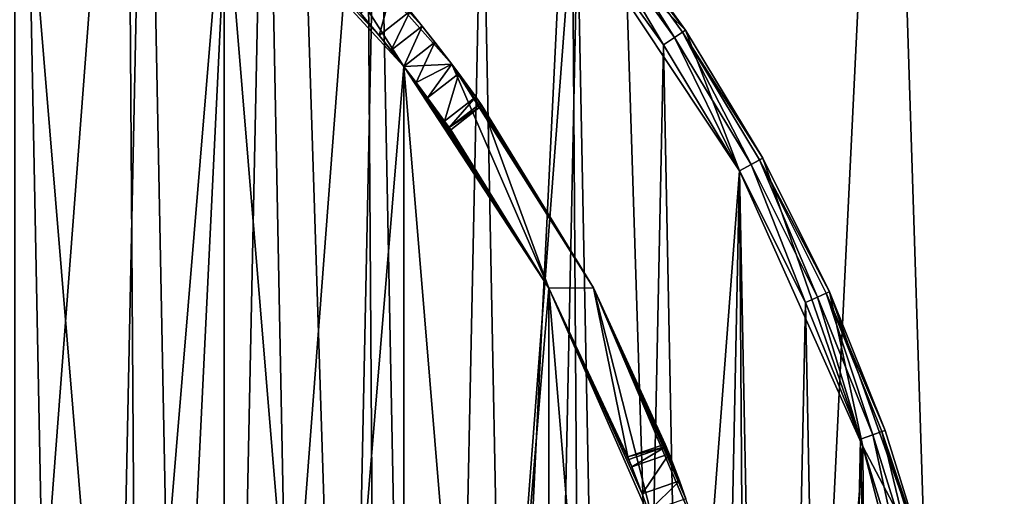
# Model space of a CAD drawing. Extents: x 35 to 217, y -91 to 91.
# Tile 40 of 43: x 160 to 197, y 21 to 39. Entities that reach past the tile are written whole.
import ezdxf

# ---------------------------------------------------------------- set-up
doc = ezdxf.new("R2010")
doc.units = 0
doc.header["$LTSCALE"] = 25.4
doc.layers.get('0').update_dxf_attribs({"color": 13, "linetype": 'CONTINUOUS'})

# ---------------------------------------------------------------- blocks, each defined once
blk = doc.blocks.new('CANOPY-A-MINI-10017-10018_')
at = {"color": 250}
mesh = blk.add_polyface(dxfattribs=at)
corners = [(36.159, -17.561, 1), (35.219, 11.779, 1), (34.504, -2.929, 1), (38.283, 26.182, 1), (40.139, -31.739, 1), (43.619, 39.907, 1), (46.341, -45.094, 1), (51.086, 52.598, 1), (54.606, -57.281, 1), (60.493, 63.927, 1), (64.718, -67.985, 1), (71.596, 73.6, 1), (76.417, -76.928, 1), (84.106, 81.368, 1), (89.399, -83.879, 1), (97.7, 87.027, 1), (103.327, -88.657, 1), (112.026, 90.433, 1), (117.842, -91.139, 1), (126.713, 91.497, 1), (132.567, -91.261, 1), (141.381, 90.191, 1), (147.121, -89.019, 1), (155.648, 86.549, 1), (161.126, -84.471, 1), (169.147, 80.665, 1), (174.221, -77.736, 1), (181.528, 72.693, 1), (186.066, -68.987, 1), (192.469, 62.837, 1), (196.354, -58.452, 1), (201.687, 51.354, 1), (204.818, -46.403, 1), (205.574, 45.094, 1), (211.241, -33.152, 1), (208.944, 38.541, 1), (214.052, 24.73, 1), (215.454, -19.042, 1), (216.878, 10.279, 1), (217.35, -4.439, 1)]
mesh.append_faces([[corners[k] for k in face] for face in [(0, 1, 2), (38, 37, 39)]], dxfattribs={"vtx0": -1, "color": 250})
mesh.append_faces([[corners[k] for k in face] for face in [(1, 0, 3), (3, 4, 5), (5, 6, 7), (7, 8, 9), (9, 10, 11), (11, 12, 13), (13, 14, 15), (15, 16, 17), (17, 18, 19), (19, 20, 21), (21, 22, 23), (23, 24, 25), (25, 26, 27), (27, 28, 29), (29, 30, 31), (31, 32, 33), (33, 34, 35), (35, 34, 36), (36, 37, 38)]], dxfattribs={"vtx0": -1, "vtx1": -1, "color": 250})
mesh.append_faces([[corners[k] for k in face] for face in [(3, 0, 4), (5, 4, 6), (7, 6, 8), (9, 8, 10), (11, 10, 12), (13, 12, 14), (15, 14, 16), (17, 16, 18), (19, 18, 20), (21, 20, 22), (23, 22, 24), (25, 24, 26), (27, 26, 28), (29, 28, 30), (31, 30, 32), (33, 32, 34), (36, 34, 37)]], dxfattribs={"vtx0": -1, "vtx2": -1, "color": 250})
mesh = blk.add_polyface(dxfattribs=at)
corners = [(35.219, 11.779), (36.159, -17.561), (34.504, -2.929), (38.283, 26.182), (40.139, -31.739), (43.619, 39.907), (46.341, -45.094), (51.086, 52.598), (54.606, -57.281), (60.493, 63.927), (64.718, -67.985), (71.596, 73.6), (76.417, -76.928), (84.106, 81.368), (89.399, -83.879), (97.7, 87.027), (103.327, -88.657), (112.026, 90.433), (117.842, -91.139), (126.713, 91.497), (132.567, -91.261), (141.381, 90.191), (147.121, -89.019), (155.648, 86.549), (161.126, -84.471), (169.147, 80.665), (174.221, -77.736), (181.528, 72.693), (186.066, -68.987), (192.469, 62.837), (196.354, -58.452), (201.687, 51.354), (204.818, -46.403), (205.574, 45.094), (211.241, -33.152), (208.944, 38.541), (214.052, 24.73), (215.454, -19.042), (216.878, 10.279), (217.35, -4.439)]
mesh.append_faces([[corners[k] for k in face] for face in [(0, 1, 2), (37, 38, 39)]], dxfattribs={"vtx0": -1, "color": 250})
mesh.append_faces([[corners[k] for k in face] for face in [(1, 3, 4), (4, 5, 6), (6, 7, 8), (8, 9, 10), (10, 11, 12), (12, 13, 14), (14, 15, 16), (16, 17, 18), (18, 19, 20), (20, 21, 22), (22, 23, 24), (24, 25, 26), (26, 27, 28), (28, 29, 30), (30, 31, 32), (32, 33, 34), (34, 36, 37)]], dxfattribs={"vtx0": -1, "vtx1": -1, "color": 250})
mesh.append_faces([[corners[k] for k in face] for face in [(1, 0, 3), (4, 3, 5), (6, 5, 7), (8, 7, 9), (10, 9, 11), (12, 11, 13), (14, 13, 15), (16, 15, 17), (18, 17, 19), (20, 19, 21), (22, 21, 23), (24, 23, 25), (26, 25, 27), (28, 27, 29), (30, 29, 31), (32, 31, 33), (34, 33, 35), (34, 35, 36), (37, 36, 38)]], dxfattribs={"vtx0": -1, "vtx2": -1, "color": 250})
at = {"color": 18}
mesh = blk.add_polyface(dxfattribs=at)
corners = [(56.605, -12.669, 11.7), (56.163, 9.945, 11.7), (55.471, -1.38, 11.7), (56.459, -0.476, 11.7), (57.486, -11.909, 11.7), (59.536, -23.63, 11.7), (60.38, -23.017, 11.7), (64.186, -33.979, 11.7), (65.062, -33.497, 11.7), (70.437, -43.447, 11.7), (71.406, -43.063, 11.7), (78.125, -51.791, 11.7), (79.238, -51.454, 11.7), (87.052, -58.793, 11.7), (88.344, -58.442, 11.7), (96.987, -64.273, 11.7), (98.477, -63.836, 11.7), (107.672, -68.087, 11.7), (109.359, -67.489, 11.7), (118.831, -70.139, 11.7), (120.693, -69.3, 11.7), (130.175, -70.374, 11.7), (132.172, -69.222, 11.7), (141.409, -68.786, 11.7), (143.48, -67.255, 11.7), (152.243, -65.417, 11.7), (154.311, -63.453, 11.7), (162.396, -60.353, 11.7), (164.368, -57.921, 11.7), (171.605, -53.726, 11.7), (173.378, -50.809, 11.7), (179.633, -45.708, 11.7), (181.094, -42.311, 11.7), (186.27, -36.506, 11.7), (187.306, -32.659, 11.7), (191.345, -26.359, 11.7), (191.845, -22.115, 11.7), (194.726, -15.529, 11.7), (194.587, -10.969, 11.7), (195.456, 0.476, 11.7), (196.327, -4.296, 11.7), (196.104, 7.047, 11.7), (57.329, 10.969, 11.7), (58.662, 21.012, 11.7), (60.07, 22.115, 11.7), (62.904, 31.535, 11.7), (64.609, 32.659, 11.7), (68.779, 41.241, 11.7), (70.821, 42.311, 11.7), (76.135, 49.879, 11.7), (78.537, 50.809, 11.7), (84.781, 57.225, 11.7), (87.547, 57.921, 11.7), (94.494, 63.09, 11.7), (97.604, 63.453, 11.7), (105.022, 67.32, 11.7), (108.435, 67.255, 11.7), (116.092, 69.806, 11.7), (119.744, 69.222, 11.7), (127.417, 70.485, 11.7), (131.222, 69.3, 11.7), (138.705, 69.338, 11.7), (142.557, 67.489, 11.7), (149.662, 66.395, 11.7), (153.438, 63.836, 11.7), (160.006, 61.733, 11.7), (163.571, 58.442, 11.7), (169.468, 55.472, 11.7), (172.677, 51.454, 11.7), (177.802, 47.774, 11.7), (180.509, 43.063, 11.7), (184.795, 38.839, 11.7), (186.853, 33.497, 11.7), (187.729, 33.979, 11.7), (191.536, 23.017, 11.7), (190.263, 28.898, 11.7), (194.066, 18.208, 11.7), (194.43, 11.909, 11.7)]
mesh.append_faces([[corners[k] for k in face] for face in [(0, 1, 2)]], dxfattribs={"vtx0": -1, "color": 18})
mesh.append_faces([[corners[k] for k in face] for face in [(3, 0, 4), (4, 5, 6), (6, 7, 8), (8, 9, 10), (10, 11, 12), (12, 13, 14), (14, 15, 16), (16, 17, 18), (18, 19, 20), (20, 21, 22), (22, 23, 24), (24, 25, 26), (26, 27, 28), (28, 29, 30), (30, 31, 32), (32, 33, 34), (34, 35, 36), (36, 37, 38), (38, 37, 39), (1, 42, 43), (42, 1, 3), (43, 44, 45), (45, 46, 47), (47, 48, 49), (49, 50, 51), (51, 52, 53), (53, 54, 55), (55, 56, 57), (57, 58, 59), (59, 60, 61), (61, 62, 63), (63, 64, 65), (65, 66, 67), (67, 68, 69), (69, 70, 71), (71, 72, 73), (73, 74, 75), (75, 74, 76), (76, 77, 41)]], dxfattribs={"vtx0": -1, "vtx1": -1, "color": 18})
mesh.append_faces([[corners[k] for k in face] for face in [(1, 0, 3)]], dxfattribs={"vtx0": -1, "vtx1": -1, "vtx2": -1, "color": 18})
mesh.append_faces([[corners[k] for k in face] for face in [(4, 0, 5), (6, 5, 7), (8, 7, 9), (10, 9, 11), (12, 11, 13), (14, 13, 15), (16, 15, 17), (18, 17, 19), (20, 19, 21), (22, 21, 23), (24, 23, 25), (26, 25, 27), (28, 27, 29), (30, 29, 31), (32, 31, 33), (34, 33, 35), (36, 35, 37), (39, 37, 40), (39, 40, 41), (43, 42, 44), (45, 44, 46), (47, 46, 48), (49, 48, 50), (51, 50, 52), (53, 52, 54), (55, 54, 56), (57, 56, 58), (59, 58, 60), (61, 60, 62), (63, 62, 64), (65, 64, 66), (67, 66, 68), (69, 68, 70), (71, 70, 72), (73, 72, 74), (76, 74, 77), (41, 77, 39)]], dxfattribs={"vtx0": -1, "vtx2": -1, "color": 18})
mesh = blk.add_polyface(dxfattribs=at)
corners = [(57.486, -11.909, 2.5), (57.329, 10.969, 2.5), (56.459, -0.476, 2.5), (60.07, 22.115, 2.5), (60.38, -23.017, 2.5), (64.609, 32.659, 2.5), (65.062, -33.497, 2.5), (70.821, 42.311, 2.5), (71.406, -43.063, 2.5), (78.537, 50.809, 2.5), (79.238, -51.454, 2.5), (87.547, 57.921, 2.5), (88.344, -58.442, 2.5), (97.604, 63.453, 2.5), (98.477, -63.836, 2.5), (108.435, 67.255, 2.5), (109.359, -67.489, 2.5), (119.744, 69.222, 2.5), (120.693, -69.3, 2.5), (131.222, 69.3, 2.5), (132.172, -69.222, 2.5), (142.557, 67.489, 2.5), (143.48, -67.255, 2.5), (153.438, 63.836, 2.5), (154.311, -63.453, 2.5), (163.571, 58.442, 2.5), (164.368, -57.921, 2.5), (172.677, 51.454, 2.5), (173.378, -50.809, 2.5), (180.509, 43.063, 2.5), (181.094, -42.311, 2.5), (186.853, 33.497, 2.5), (187.306, -32.659, 2.5), (191.536, 23.017, 2.5), (191.845, -22.115, 2.5), (194.43, 11.909, 2.5), (194.587, -10.969, 2.5), (195.456, 0.476, 2.5)]
mesh.append_faces([[corners[k] for k in face] for face in [(0, 1, 2), (35, 36, 37)]], dxfattribs={"vtx0": -1, "color": 18})
mesh.append_faces([[corners[k] for k in face] for face in [(1, 0, 3), (3, 4, 5), (5, 6, 7), (7, 8, 9), (9, 10, 11), (11, 12, 13), (13, 14, 15), (15, 16, 17), (17, 18, 19), (19, 20, 21), (21, 22, 23), (23, 24, 25), (25, 26, 27), (27, 28, 29), (29, 30, 31), (31, 32, 33), (33, 34, 35)]], dxfattribs={"vtx0": -1, "vtx1": -1, "color": 18})
mesh.append_faces([[corners[k] for k in face] for face in [(3, 0, 4), (5, 4, 6), (7, 6, 8), (9, 8, 10), (11, 10, 12), (13, 12, 14), (15, 14, 16), (17, 16, 18), (19, 18, 20), (21, 20, 22), (23, 22, 24), (25, 24, 26), (27, 26, 28), (29, 28, 30), (31, 30, 32), (33, 32, 34), (35, 34, 36)]], dxfattribs={"vtx0": -1, "vtx2": -1, "color": 18})
mesh = blk.add_polyface(dxfattribs=at)
corners = [(56.587, 4.235, 1), (56.806, -6.947, 1), (56.471, -1.36, 1), (57.153, 9.804, 1), (57.589, -12.489, 1), (58.165, 15.308, 1), (58.816, -17.95, 1), (59.616, 20.714, 1), (60.478, -23.295, 1), (61.498, 25.985, 1), (62.564, -28.488, 1), (63.798, 31.088, 1), (65.062, -33.497, 1), (66.501, 35.989, 1), (67.955, -38.288, 1), (69.59, 40.656, 1), (71.224, -42.831, 1), (73.044, 45.06, 1), (74.848, -47.096, 1), (76.841, 49.172, 1), (78.804, -51.056, 1), (80.957, 52.964, 1), (83.065, -54.685, 1), (85.365, 56.414, 1), (87.604, -57.959, 1), (90.036, 59.497, 1), (92.392, -60.857, 1), (94.94, 62.195, 1), (97.398, -63.361, 1), (100.045, 64.489, 1), (102.589, -65.454, 1), (105.319, 66.365, 1), (107.932, -67.122, 1), (110.726, 67.81, 1), (113.391, -68.355, 1), (116.231, 68.816, 1), (118.932, -69.144, 1), (121.8, 69.376, 1), (124.519, -69.485, 1), (127.396, 69.485, 1), (130.115, -69.376, 1), (132.983, 69.144, 1), (135.684, -68.816, 1), (138.524, 68.355, 1), (141.19, -67.81, 1), (143.983, 67.122, 1), (146.597, -66.365, 1), (149.326, 65.454, 1), (151.87, -64.489, 1), (154.517, 63.361, 1), (156.975, -62.195, 1), (159.523, 60.857, 1), (161.879, -59.497, 1), (164.311, 57.959, 1), (166.55, -56.414, 1), (168.85, 54.685, 1), (170.958, -52.964, 1), (173.112, 51.056, 1), (175.074, -49.172, 1), (177.067, 47.096, 1), (178.871, -45.06, 1), (180.691, 42.831, 1), (182.325, -40.656, 1), (183.96, 38.288, 1), (185.414, -35.989, 1), (186.853, 33.497, 1), (188.117, -31.088, 1), (189.351, 28.488, 1), (190.417, -25.985, 1), (191.437, 23.295, 1), (192.299, -20.714, 1), (193.1, 17.95, 1), (193.751, -15.308, 1), (194.326, 12.489, 1), (194.763, -9.804, 1), (195.109, 6.947, 1), (195.328, -4.235, 1), (195.444, 1.36, 1)]
mesh.append_faces([[corners[k] for k in face] for face in [(0, 1, 2), (76, 75, 77)]], dxfattribs={"vtx0": -1, "color": 18})
mesh.append_faces([[corners[k] for k in face] for face in [(1, 3, 4), (4, 5, 6), (6, 7, 8), (8, 9, 10), (10, 11, 12), (12, 13, 14), (14, 15, 16), (16, 17, 18), (18, 19, 20), (20, 21, 22), (22, 23, 24), (24, 25, 26), (26, 27, 28), (28, 29, 30), (30, 31, 32), (32, 33, 34), (34, 35, 36), (36, 37, 38), (38, 39, 40), (40, 41, 42), (42, 43, 44), (44, 45, 46), (46, 47, 48), (48, 49, 50), (50, 51, 52), (52, 53, 54), (54, 55, 56), (56, 57, 58), (58, 59, 60), (60, 61, 62), (62, 63, 64), (64, 65, 66), (66, 67, 68), (68, 69, 70), (70, 71, 72), (72, 73, 74), (74, 75, 76)]], dxfattribs={"vtx0": -1, "vtx1": -1, "color": 18})
mesh.append_faces([[corners[k] for k in face] for face in [(1, 0, 3), (4, 3, 5), (6, 5, 7), (8, 7, 9), (10, 9, 11), (12, 11, 13), (14, 13, 15), (16, 15, 17), (18, 17, 19), (20, 19, 21), (22, 21, 23), (24, 23, 25), (26, 25, 27), (28, 27, 29), (30, 29, 31), (32, 31, 33), (34, 33, 35), (36, 35, 37), (38, 37, 39), (40, 39, 41), (42, 41, 43), (44, 43, 45), (46, 45, 47), (48, 47, 49), (50, 49, 51), (52, 51, 53), (54, 53, 55), (56, 55, 57), (58, 57, 59), (60, 59, 61), (62, 61, 63), (64, 63, 65), (66, 65, 67), (68, 67, 69), (70, 69, 71), (72, 71, 73), (74, 73, 75)]], dxfattribs={"vtx0": -1, "vtx2": -1, "color": 18})
mesh = blk.add_polyface(dxfattribs=at)
corners = [(63.66, -5.029, 24.5), (63.66, 5.029, 24.5), (63.458, 0, 24.5), (65.274, -14.957, 24.5), (64.958, 0, 24.5), (65.79, -10.04, 24.5), (68.459, -24.498, 24.5), (68.263, -19.807, 24.5), (72.31, -29.033, 24.5), (73.133, -33.404, 24.5), (77.82, -37.467, 24.5), (79.176, -41.445, 24.5), (84.643, -44.879, 24.5), (86.43, -48.413, 24.5), (92.594, -51.067, 24.5), (94.708, -54.127, 24.5), (101.454, -55.862, 24.5), (103.795, -58.439, 24.5), (110.983, -59.133, 24.5), (113.456, -61.237, 24.5), (120.92, -60.792, 24.5), (123.441, -62.449, 24.5), (130.995, -60.792, 24.5), (133.491, -62.044, 24.5), (140.932, -59.133, 24.5), (143.346, -60.032, 24.5), (150.461, -55.862, 24.5), (152.751, -56.466, 24.5), (159.321, -51.067, 24.5), (161.462, -51.436, 24.5), (167.272, -44.879, 24.5), (169.253, -45.075, 24.5), (174.095, -37.467, 24.5), (175.923, -37.546, 24.5), (179.605, -29.033, 24.5), (181.299, -29.045, 24.5), (183.652, -19.807, 24.5), (185.241, -19.792, 24.5), (186.126, -10.04, 24.5), (187.648, -10.026, 24.5), (186.958, 0, 24.5), (65.274, 14.957, 24.5), (65.79, 10.04, 24.5), (68.459, 24.498, 24.5), (68.263, 19.807, 24.5), (72.31, 29.033, 24.5), (73.133, 33.404, 24.5), (77.82, 37.467, 24.5), (79.176, 41.445, 24.5), (84.643, 44.879, 24.5), (86.43, 48.413, 24.5), (92.594, 51.067, 24.5), (94.708, 54.127, 24.5), (101.454, 55.862, 24.5), (103.795, 58.439, 24.5), (110.983, 59.133, 24.5), (113.456, 61.237, 24.5), (120.92, 60.792, 24.5), (123.441, 62.449, 24.5), (130.995, 60.792, 24.5), (133.491, 62.044, 24.5), (140.932, 59.133, 24.5), (143.346, 60.032, 24.5), (150.461, 55.862, 24.5), (152.751, 56.466, 24.5), (159.321, 51.067, 24.5), (161.462, 51.436, 24.5), (167.272, 44.879, 24.5), (169.253, 45.075, 24.5), (174.095, 37.467, 24.5), (175.923, 37.546, 24.5), (179.605, 29.033, 24.5), (181.299, 29.045, 24.5), (183.652, 19.807, 24.5), (185.241, 19.792, 24.5), (186.126, 10.04, 24.5), (187.648, 10.026, 24.5), (188.458, 0, 24.5)]
mesh.append_faces([[corners[k] for k in face] for face in [(0, 1, 2), (76, 39, 77)]], dxfattribs={"vtx0": -1, "color": 18})
mesh.append_faces([[corners[k] for k in face] for face in [(4, 3, 5), (5, 6, 7), (7, 6, 8), (8, 9, 10), (10, 11, 12), (12, 13, 14), (14, 15, 16), (16, 17, 18), (18, 19, 20), (20, 21, 22), (22, 23, 24), (24, 25, 26), (26, 27, 28), (28, 29, 30), (30, 31, 32), (32, 33, 34), (34, 35, 36), (36, 37, 38), (38, 39, 40), (41, 42, 43), (43, 45, 46), (46, 47, 48), (48, 49, 50), (50, 51, 52), (52, 53, 54), (54, 55, 56), (56, 57, 58), (58, 59, 60), (60, 61, 62), (62, 63, 64), (64, 65, 66), (66, 67, 68), (68, 69, 70), (70, 71, 72), (72, 73, 74), (74, 75, 76)]], dxfattribs={"vtx0": -1, "vtx1": -1, "color": 18})
mesh.append_faces([[corners[k] for k in face] for face in [(1, 3, 4), (76, 40, 39)]], dxfattribs={"vtx0": -1, "vtx1": -1, "vtx2": -1, "color": 18})
mesh.append_faces([[corners[k] for k in face] for face in [(1, 0, 3), (5, 3, 6), (8, 6, 9), (10, 9, 11), (12, 11, 13), (14, 13, 15), (16, 15, 17), (18, 17, 19), (20, 19, 21), (22, 21, 23), (24, 23, 25), (26, 25, 27), (28, 27, 29), (30, 29, 31), (32, 31, 33), (34, 33, 35), (36, 35, 37), (38, 37, 39), (4, 41, 1), (41, 4, 42), (43, 42, 44), (43, 44, 45), (46, 45, 47), (48, 47, 49), (50, 49, 51), (52, 51, 53), (54, 53, 55), (56, 55, 57), (58, 57, 59), (60, 59, 61), (62, 61, 63), (64, 63, 65), (66, 65, 67), (68, 67, 69), (70, 69, 71), (72, 71, 73), (74, 73, 75), (76, 75, 40)]], dxfattribs={"vtx0": -1, "vtx2": -1, "color": 18})
mesh = blk.add_polyface(dxfattribs=at)
corners = [(65.79, -10.04, 21.5), (65.79, 10.04, 21.5), (64.958, 0, 21.5), (68.263, -19.807, 21.5), (68.263, 19.807, 21.5), (72.31, -29.033, 21.5), (72.31, 29.033, 21.5), (77.82, -37.467, 21.5), (77.82, 37.467, 21.5), (84.643, -44.879, 21.5), (84.643, 44.879, 21.5), (92.594, -51.067, 21.5), (92.594, 51.067, 21.5), (101.454, -55.862, 21.5), (101.454, 55.862, 21.5), (110.983, -59.133, 21.5), (110.983, 59.133, 21.5), (120.92, -60.792, 21.5), (120.92, 60.792, 21.5), (130.995, -60.792, 21.5), (130.995, 60.792, 21.5), (140.932, -59.133, 21.5), (140.932, 59.133, 21.5), (150.461, -55.862, 21.5), (150.461, 55.862, 21.5), (159.321, -51.067, 21.5), (159.321, 51.067, 21.5), (167.272, -44.879, 21.5), (167.272, 44.879, 21.5), (174.095, -37.467, 21.5), (174.095, 37.467, 21.5), (179.605, -29.033, 21.5), (179.605, 29.033, 21.5), (183.652, -19.807, 21.5), (183.652, 19.807, 21.5), (186.126, -10.04, 21.5), (186.126, 10.04, 21.5), (186.958, 0, 21.5)]
mesh.append_faces([[corners[k] for k in face] for face in [(0, 1, 2), (36, 35, 37)]], dxfattribs={"vtx0": -1, "color": 18})
mesh.append_faces([[corners[k] for k in face] for face in [(1, 3, 4), (4, 5, 6), (6, 7, 8), (8, 9, 10), (10, 11, 12), (12, 13, 14), (14, 15, 16), (16, 17, 18), (18, 19, 20), (20, 21, 22), (22, 23, 24), (24, 25, 26), (26, 27, 28), (28, 29, 30), (30, 31, 32), (32, 33, 34), (34, 35, 36)]], dxfattribs={"vtx0": -1, "vtx1": -1, "color": 18})
mesh.append_faces([[corners[k] for k in face] for face in [(1, 0, 3), (4, 3, 5), (6, 5, 7), (8, 7, 9), (10, 9, 11), (12, 11, 13), (14, 13, 15), (16, 15, 17), (18, 17, 19), (20, 19, 21), (22, 21, 23), (24, 23, 25), (26, 25, 27), (28, 27, 29), (30, 29, 31), (32, 31, 33), (34, 33, 35)]], dxfattribs={"vtx0": -1, "vtx2": -1, "color": 18})
mesh = blk.add_polyface(dxfattribs=at)
corners = [(65.79, 10.04, 19.5), (65.79, -10.04, 19.5), (64.958, 0, 19.5), (68.263, 19.807, 19.5), (68.263, -19.807, 19.5), (72.31, 29.033, 19.5), (72.31, -29.033, 19.5), (77.82, 37.467, 19.5), (77.82, -37.467, 19.5), (84.643, 44.879, 19.5), (84.643, -44.879, 19.5), (92.594, 51.067, 19.5), (92.594, -51.067, 19.5), (101.454, 55.862, 19.5), (101.454, -55.862, 19.5), (110.983, 59.133, 19.5), (110.983, -59.133, 19.5), (120.92, 60.792, 19.5), (120.92, -60.792, 19.5), (130.995, 60.792, 19.5), (130.995, -60.792, 19.5), (140.932, 59.133, 19.5), (140.932, -59.133, 19.5), (150.461, 55.862, 19.5), (150.461, -55.862, 19.5), (159.321, 51.067, 19.5), (159.321, -51.067, 19.5), (167.272, 44.879, 19.5), (167.272, -44.879, 19.5), (174.095, 37.467, 19.5), (174.095, -37.467, 19.5), (179.605, 29.033, 19.5), (179.605, -29.033, 19.5), (183.652, 19.807, 19.5), (183.652, -19.807, 19.5), (186.126, 10.04, 19.5), (186.126, -10.04, 19.5), (186.958, 0, 19.5)]
mesh.append_faces([[corners[k] for k in face] for face in [(0, 1, 2), (36, 35, 37)]], dxfattribs={"vtx0": -1, "color": 18})
mesh.append_faces([[corners[k] for k in face] for face in [(1, 3, 4), (4, 5, 6), (6, 7, 8), (8, 9, 10), (10, 11, 12), (12, 13, 14), (14, 15, 16), (16, 17, 18), (18, 19, 20), (20, 21, 22), (22, 23, 24), (24, 25, 26), (26, 27, 28), (28, 29, 30), (30, 31, 32), (32, 33, 34), (34, 35, 36)]], dxfattribs={"vtx0": -1, "vtx1": -1, "color": 18})
mesh.append_faces([[corners[k] for k in face] for face in [(1, 0, 3), (4, 3, 5), (6, 5, 7), (8, 7, 9), (10, 9, 11), (12, 11, 13), (14, 13, 15), (16, 15, 17), (18, 17, 19), (20, 19, 21), (22, 21, 23), (24, 23, 25), (26, 25, 27), (28, 27, 29), (30, 29, 31), (32, 31, 33), (34, 33, 35)]], dxfattribs={"vtx0": -1, "vtx2": -1, "color": 18})
mesh = blk.add_polyface(dxfattribs=at)
corners = [(177.802, 47.774, 11.7), (184.795, 38.839, 11.7), (184.795, 38.839, 2)]
mesh.append_faces([[corners[k] for k in face] for face in [(0, 1, 2)]], dxfattribs={"color": 18})
mesh = blk.add_polyface(dxfattribs=at)
corners = [(177.802, 47.774, 11.7), (184.795, 38.839, 2), (181.479, 43.447, 2)]
mesh.append_faces([[corners[k] for k in face] for face in [(0, 1, 2)]], dxfattribs={"color": 18})
mesh = blk.add_polyface(dxfattribs=at)
corners = [(167.272, 44.879, 19.5), (172.456, 39.483, 17), (173.159, 38.639, 18.098)]
mesh.append_faces([[corners[k] for k in face] for face in [(0, 1, 2)]], dxfattribs={"color": 18})
mesh = blk.add_polyface(dxfattribs=at)
corners = [(167.272, 44.879, 19.5), (173.159, 38.639, 18.098), (174.095, 37.467, 19.5)]
mesh.append_faces([[corners[k] for k in face] for face in [(0, 1, 2)]], dxfattribs={"color": 18})
mesh = blk.add_polyface(dxfattribs=at)
corners = [(167.272, 44.879, 24.5), (174.095, 37.467, 21.5), (174.095, 37.467, 24.5), (167.272, 44.879, 21.5)]
mesh.append_faces([[corners[k] for k in face] for face in [(0, 1, 2), (1, 0, 3)]], dxfattribs={"vtx0": -1, "color": 18})
mesh = blk.add_polyface(dxfattribs=at)
corners = [(169.253, 45.075, 24.5), (174.798, 38.998, 18.398), (174.343, 39.561, 18.098)]
mesh.append_faces([[corners[k] for k in face] for face in [(0, 1, 2)]], dxfattribs={"color": 18})
mesh = blk.add_polyface(dxfattribs=at)
corners = [(169.253, 45.075, 24.5), (175.923, 37.546, 24.5), (174.798, 38.998, 18.398)]
mesh.append_faces([[corners[k] for k in face] for face in [(0, 1, 2)]], dxfattribs={"color": 18})
mesh = blk.add_polyface(dxfattribs=at)
corners = [(181.373, 43.365, 1.5), (184.795, 38.839, 2), (184.683, 38.765, 1.5), (181.479, 43.447, 2)]
mesh.append_faces([[corners[k] for k in face] for face in [(0, 1, 2), (1, 0, 3)]], dxfattribs={"vtx0": -1, "color": 18})
mesh = blk.add_polyface(dxfattribs=at)
corners = [(180.509, 43.063, 11.7), (186.853, 33.497, 2.5), (186.853, 33.497, 11.7), (180.509, 43.063, 2.5)]
mesh.append_faces([[corners[k] for k in face] for face in [(0, 1, 2), (1, 0, 3)]], dxfattribs={"vtx0": -1, "color": 18})
mesh = blk.add_polyface(dxfattribs=at)
corners = [(181.085, 43.139, 1.134), (183.96, 38.288, 1), (180.691, 42.831, 1), (184.377, 38.563, 1.134)]
mesh.append_faces([[corners[k] for k in face] for face in [(0, 1, 2), (1, 0, 3)]], dxfattribs={"vtx0": -1, "color": 18})
mesh = blk.add_polyface(dxfattribs=at)
corners = [(181.373, 43.365, 1.5), (184.377, 38.563, 1.134), (181.085, 43.139, 1.134), (184.683, 38.765, 1.5)]
mesh.append_faces([[corners[k] for k in face] for face in [(0, 1, 2), (1, 0, 3)]], dxfattribs={"vtx0": -1, "color": 18})
mesh = blk.add_polyface(dxfattribs=at)
corners = [(173.64, 40.405, 17), (173.159, 38.639, 18.098), (172.456, 39.483, 17), (174.343, 39.561, 18.098)]
mesh.append_faces([[corners[k] for k in face] for face in [(0, 1, 2), (1, 0, 3)]], dxfattribs={"vtx0": -1, "color": 18})
mesh = blk.add_polyface(dxfattribs=at)
corners = [(174.343, 39.561, 18.098), (173.614, 38.077, 18.398), (173.159, 38.639, 18.098), (174.798, 38.998, 18.398)]
mesh.append_faces([[corners[k] for k in face] for face in [(0, 1, 2), (1, 0, 3)]], dxfattribs={"vtx0": -1, "color": 18})
mesh = blk.add_polyface(dxfattribs=at)
corners = [(174.798, 38.998, 18.398), (174.095, 37.467, 18.5), (173.614, 38.077, 18.398), (175.279, 38.388, 18.5)]
mesh.append_faces([[corners[k] for k in face] for face in [(0, 1, 2), (1, 0, 3)]], dxfattribs={"vtx0": -1, "color": 18})
mesh = blk.add_polyface(dxfattribs=at)
corners = [(174.798, 38.998, 18.398), (175.923, 37.546, 24.5), (175.279, 38.388, 18.5)]
mesh.append_faces([[corners[k] for k in face] for face in [(0, 1, 2)]], dxfattribs={"color": 18})
mesh = blk.add_polyface(dxfattribs=at)
corners = [(173.159, 38.639, 18.098), (173.614, 38.077, 18.398), (174.095, 37.467, 19.5)]
mesh.append_faces([[corners[k] for k in face] for face in [(0, 1, 2)]], dxfattribs={"color": 18})
mesh = blk.add_polyface(dxfattribs=at)
corners = [(184.377, 38.563, 1.134), (186.853, 33.497, 1), (183.96, 38.288, 1), (187.291, 33.738, 1.134)]
mesh.append_faces([[corners[k] for k in face] for face in [(0, 1, 2), (1, 0, 3)]], dxfattribs={"vtx0": -1, "color": 18})
mesh = blk.add_polyface(dxfattribs=at)
corners = [(184.683, 38.765, 1.5), (187.291, 33.738, 1.134), (184.377, 38.563, 1.134), (187.612, 33.914, 1.5)]
mesh.append_faces([[corners[k] for k in face] for face in [(0, 1, 2), (1, 0, 3)]], dxfattribs={"vtx0": -1, "color": 18})
mesh = blk.add_polyface(dxfattribs=at)
corners = [(184.683, 38.765, 1.5), (187.729, 33.979, 2), (187.612, 33.914, 1.5), (184.795, 38.839, 2)]
mesh.append_faces([[corners[k] for k in face] for face in [(0, 1, 2), (1, 0, 3)]], dxfattribs={"vtx0": -1, "color": 18})
mesh = blk.add_polyface(dxfattribs=at)
corners = [(184.795, 38.839, 2), (187.729, 33.979, 11.7), (187.729, 33.979, 2), (184.795, 38.839, 11.7)]
mesh.append_faces([[corners[k] for k in face] for face in [(0, 1, 2), (1, 0, 3)]], dxfattribs={"vtx0": -1, "color": 18})
mesh = blk.add_polyface(dxfattribs=at)
corners = [(175.279, 38.388, 18.5), (174.568, 36.851, 18.398), (174.095, 37.467, 18.5)]
mesh.append_faces([[corners[k] for k in face] for face in [(0, 1, 2)]], dxfattribs={"color": 18})
mesh = blk.add_polyface(dxfattribs=at)
corners = [(175.923, 37.546, 18.307), (174.568, 36.851, 18.398), (175.279, 38.388, 18.5)]
mesh.append_faces([[corners[k] for k in face] for face in [(0, 1, 2)]], dxfattribs={"color": 18})
mesh = blk.add_polyface(dxfattribs=at)
corners = [(175.279, 38.388, 18.5), (175.923, 37.546, 24.5), (175.923, 37.546, 18.307)]
mesh.append_faces([[corners[k] for k in face] for face in [(0, 1, 2)]], dxfattribs={"color": 18})
mesh = blk.add_polyface(dxfattribs=at)
corners = [(173.614, 38.077, 18.398), (174.095, 37.467, 18.5), (174.095, 37.467, 19.5)]
mesh.append_faces([[corners[k] for k in face] for face in [(0, 1, 2)]], dxfattribs={"color": 18})
mesh = blk.add_polyface(dxfattribs=at)
corners = [(174.095, 37.467, 19.5), (174.568, 36.851, 18.398), (179.605, 29.033, 19.5)]
mesh.append_faces([[corners[k] for k in face] for face in [(0, 1, 2)]], dxfattribs={"color": 18})
mesh = blk.add_polyface(dxfattribs=at)
corners = [(174.095, 37.467, 18.5), (174.568, 36.851, 18.398), (174.095, 37.467, 19.5)]
mesh.append_faces([[corners[k] for k in face] for face in [(0, 1, 2)]], dxfattribs={"color": 18})
mesh = blk.add_polyface(dxfattribs=at)
corners = [(174.095, 37.467, 24.5), (179.605, 29.033, 21.5), (179.605, 29.033, 24.5), (174.095, 37.467, 21.5)]
mesh.append_faces([[corners[k] for k in face] for face in [(0, 1, 2), (1, 0, 3)]], dxfattribs={"vtx0": -1, "color": 18})
mesh = blk.add_polyface(dxfattribs=at)
corners = [(175.923, 37.546, 18.307), (175.002, 36.272, 18.098), (174.568, 36.851, 18.398)]
mesh.append_faces([[corners[k] for k in face] for face in [(0, 1, 2)]], dxfattribs={"color": 18})
mesh = blk.add_polyface(dxfattribs=at)
corners = [(176.186, 37.194, 18.098), (175.002, 36.272, 18.098), (175.923, 37.546, 18.307)]
mesh.append_faces([[corners[k] for k in face] for face in [(0, 1, 2)]], dxfattribs={"color": 18})
mesh = blk.add_polyface(dxfattribs=at)
corners = [(175.923, 37.546, 24.5), (181.299, 29.045, 24.5), (176.186, 37.194, 18.098)]
mesh.append_faces([[corners[k] for k in face] for face in [(0, 1, 2)]], dxfattribs={"color": 18})
mesh = blk.add_polyface(dxfattribs=at)
corners = [(175.923, 37.546, 24.5), (176.186, 37.194, 18.098), (175.923, 37.546, 18.307)]
mesh.append_faces([[corners[k] for k in face] for face in [(0, 1, 2)]], dxfattribs={"color": 18})
mesh = blk.add_polyface(dxfattribs=at)
corners = [(176.186, 37.194, 18.098), (175.647, 35.383, 17), (175.002, 36.272, 18.098), (176.832, 36.305, 17)]
mesh.append_faces([[corners[k] for k in face] for face in [(0, 1, 2), (1, 0, 3)]], dxfattribs={"vtx0": -1, "color": 18})
mesh = blk.add_polyface(dxfattribs=at)
corners = [(176.186, 37.194, 18.098), (181.299, 29.045, 24.5), (176.832, 36.305, 17)]
mesh.append_faces([[corners[k] for k in face] for face in [(0, 1, 2)]], dxfattribs={"color": 18})
mesh = blk.add_polyface(dxfattribs=at)
corners = [(174.568, 36.851, 18.398), (175.002, 36.272, 18.098), (179.605, 29.033, 19.5)]
mesh.append_faces([[corners[k] for k in face] for face in [(0, 1, 2)]], dxfattribs={"color": 18})
mesh = blk.add_polyface(dxfattribs=at)
corners = [(175.82, 35.138, 16.278), (176.832, 36.305, 17), (177.006, 36.06, 16.276), (175.647, 35.383, 17)]
mesh.append_faces([[corners[k] for k in face] for face in [(0, 1, 2), (1, 0, 3)]], dxfattribs={"vtx0": -1, "color": 18})
mesh = blk.add_polyface(dxfattribs=at)
corners = [(176.832, 36.305, 17), (181.299, 29.045, 24.5), (177.006, 36.06, 16.276)]
mesh.append_faces([[corners[k] for k in face] for face in [(0, 1, 2)]], dxfattribs={"color": 18})
mesh = blk.add_polyface(dxfattribs=at)
corners = [(175.002, 36.272, 18.098), (175.647, 35.383, 17), (179.605, 29.033, 19.5)]
mesh.append_faces([[corners[k] for k in face] for face in [(0, 1, 2)]], dxfattribs={"color": 18})
mesh = blk.add_polyface(dxfattribs=at)
corners = [(175.82, 35.138, 16.278), (177.065, 35.977, 15.5), (175.88, 35.054, 15.5), (177.006, 36.06, 16.276)]
mesh.append_faces([[corners[k] for k in face] for face in [(0, 1, 2), (1, 0, 3)]], dxfattribs={"vtx0": -1, "color": 18})
mesh = blk.add_polyface(dxfattribs=at)
corners = [(177.065, 35.977, 10.5), (179.605, 29.033, 10.5), (175.88, 35.054, 10.5), (181.299, 29.045, 10.5), (182.609, 22.62, 10.5), (184.029, 23.108, 10.5)]
mesh.append_faces([[corners[k] for k in face] for face in [(0, 1, 2), (4, 3, 5)]], dxfattribs={"vtx0": -1, "color": 18})
mesh.append_faces([[corners[k] for k in face] for face in [(1, 3, 4)]], dxfattribs={"vtx0": -1, "vtx1": -1, "color": 18})
mesh.append_faces([[corners[k] for k in face] for face in [(1, 0, 3)]], dxfattribs={"vtx0": -1, "vtx2": -1, "color": 18})
mesh = blk.add_polyface(dxfattribs=at)
corners = [(175.88, 35.054, 15.5), (177.065, 35.977, 10.5), (175.88, 35.054, 10.5), (177.065, 35.977, 15.5)]
mesh.append_faces([[corners[k] for k in face] for face in [(0, 1, 2), (1, 0, 3)]], dxfattribs={"vtx0": -1, "color": 18})
mesh = blk.add_polyface(dxfattribs=at)
corners = [(177.006, 36.06, 16.276), (181.299, 29.045, 24.5), (177.065, 35.977, 15.5)]
mesh.append_faces([[corners[k] for k in face] for face in [(0, 1, 2)]], dxfattribs={"color": 18})
mesh = blk.add_polyface(dxfattribs=at)
corners = [(177.065, 35.977, 10.5), (181.299, 29.045, 24.5), (181.299, 29.045, 10.5), (177.065, 35.977, 15.5)]
mesh.append_faces([[corners[k] for k in face] for face in [(0, 1, 2), (1, 0, 3)]], dxfattribs={"vtx0": -1, "color": 18})
mesh = blk.add_polyface(dxfattribs=at)
corners = [(175.647, 35.383, 17), (175.82, 35.138, 16.278), (179.605, 29.033, 19.5)]
mesh.append_faces([[corners[k] for k in face] for face in [(0, 1, 2)]], dxfattribs={"color": 18})
mesh = blk.add_polyface(dxfattribs=at)
corners = [(175.82, 35.138, 16.278), (175.88, 35.054, 15.5), (179.605, 29.033, 19.5)]
mesh.append_faces([[corners[k] for k in face] for face in [(0, 1, 2)]], dxfattribs={"color": 18})
mesh = blk.add_polyface(dxfattribs=at)
corners = [(175.88, 35.054, 15.5), (179.605, 29.033, 10.5), (179.605, 29.033, 19.5), (175.88, 35.054, 10.5)]
mesh.append_faces([[corners[k] for k in face] for face in [(0, 1, 2), (1, 0, 3)]], dxfattribs={"vtx0": -1, "color": 18})
mesh = blk.add_polyface(dxfattribs=at)
corners = [(187.291, 33.738, 1.134), (189.351, 28.488, 1), (186.853, 33.497, 1), (189.807, 28.693, 1.134)]
mesh.append_faces([[corners[k] for k in face] for face in [(0, 1, 2), (1, 0, 3)]], dxfattribs={"vtx0": -1, "color": 18})
mesh = blk.add_polyface(dxfattribs=at)
corners = [(187.612, 33.914, 1.5), (189.807, 28.693, 1.134), (187.291, 33.738, 1.134), (190.141, 28.843, 1.5)]
mesh.append_faces([[corners[k] for k in face] for face in [(0, 1, 2), (1, 0, 3)]], dxfattribs={"vtx0": -1, "color": 18})
mesh = blk.add_polyface(dxfattribs=at)
corners = [(187.612, 33.914, 1.5), (190.263, 28.898, 2), (190.141, 28.843, 1.5), (187.729, 33.979, 2)]
mesh.append_faces([[corners[k] for k in face] for face in [(0, 1, 2), (1, 0, 3)]], dxfattribs={"vtx0": -1, "color": 18})
mesh = blk.add_polyface(dxfattribs=at)
corners = [(187.729, 33.979, 2), (190.263, 28.898, 11.7), (190.263, 28.898, 2), (187.729, 33.979, 11.7)]
mesh.append_faces([[corners[k] for k in face] for face in [(0, 1, 2), (1, 0, 3)]], dxfattribs={"vtx0": -1, "color": 18})
mesh = blk.add_polyface(dxfattribs=at)
corners = [(186.853, 33.497, 11.7), (191.536, 23.017, 2.5), (191.536, 23.017, 11.7), (186.853, 33.497, 2.5)]
mesh.append_faces([[corners[k] for k in face] for face in [(0, 1, 2), (1, 0, 3)]], dxfattribs={"vtx0": -1, "color": 18})
mesh = blk.add_polyface(dxfattribs=at)
corners = [(179.605, 29.033, 19.5), (182.609, 22.62, 10.5), (182.609, 22.62, 15.5), (179.605, 29.033, 10.5)]
mesh.append_faces([[corners[k] for k in face] for face in [(0, 1, 2), (1, 0, 3)]], dxfattribs={"vtx0": -1, "color": 18})
mesh = blk.add_polyface(dxfattribs=at)
corners = [(179.605, 29.033, 19.5), (182.609, 22.62, 15.5), (182.646, 22.525, 16.276)]
mesh.append_faces([[corners[k] for k in face] for face in [(0, 1, 2)]], dxfattribs={"color": 18})
mesh = blk.add_polyface(dxfattribs=at)
corners = [(179.605, 29.033, 19.5), (182.646, 22.525, 16.276), (182.756, 22.246, 17)]
mesh.append_faces([[corners[k] for k in face] for face in [(0, 1, 2)]], dxfattribs={"color": 18})
mesh = blk.add_polyface(dxfattribs=at)
corners = [(179.605, 29.033, 19.5), (182.756, 22.246, 17), (183.148, 21.219, 18.098)]
mesh.append_faces([[corners[k] for k in face] for face in [(0, 1, 2)]], dxfattribs={"color": 18})
mesh = blk.add_polyface(dxfattribs=at)
corners = [(179.605, 29.033, 19.5), (183.148, 21.219, 18.098), (183.652, 19.807, 19.5)]
mesh.append_faces([[corners[k] for k in face] for face in [(0, 1, 2)]], dxfattribs={"color": 18})
mesh = blk.add_polyface(dxfattribs=at)
corners = [(179.605, 29.033, 24.5), (183.652, 19.807, 21.5), (183.652, 19.807, 24.5), (179.605, 29.033, 21.5)]
mesh.append_faces([[corners[k] for k in face] for face in [(0, 1, 2), (1, 0, 3)]], dxfattribs={"vtx0": -1, "color": 18})
mesh = blk.add_polyface(dxfattribs=at)
corners = [(181.299, 29.045, 24.5), (184.814, 21.027, 18.398), (184.567, 21.707, 18.098)]
mesh.append_faces([[corners[k] for k in face] for face in [(0, 1, 2)]], dxfattribs={"color": 18})
mesh = blk.add_polyface(dxfattribs=at)
corners = [(181.299, 29.045, 24.5), (185.241, 19.792, 24.5), (184.814, 21.027, 18.398)]
mesh.append_faces([[corners[k] for k in face] for face in [(0, 1, 2)]], dxfattribs={"color": 18})
mesh = blk.add_polyface(dxfattribs=at)
corners = [(181.299, 29.045, 24.5), (184.567, 21.707, 18.098), (184.176, 22.733, 17)]
mesh.append_faces([[corners[k] for k in face] for face in [(0, 1, 2)]], dxfattribs={"color": 18})
mesh = blk.add_polyface(dxfattribs=at)
corners = [(181.299, 29.045, 24.5), (184.176, 22.733, 17), (184.067, 23.012, 16.278)]
mesh.append_faces([[corners[k] for k in face] for face in [(0, 1, 2)]], dxfattribs={"color": 18})
mesh = blk.add_polyface(dxfattribs=at)
corners = [(181.299, 29.045, 24.5), (184.067, 23.012, 16.278), (181.299, 29.045, 10.5)]
mesh.append_faces([[corners[k] for k in face] for face in [(0, 1, 2)]], dxfattribs={"color": 18})
mesh = blk.add_polyface(dxfattribs=at)
corners = [(181.299, 29.045, 10.5), (184.067, 23.012, 16.278), (184.029, 23.108, 15.5)]
mesh.append_faces([[corners[k] for k in face] for face in [(0, 1, 2)]], dxfattribs={"color": 18})
mesh = blk.add_polyface(dxfattribs=at)
corners = [(181.299, 29.045, 10.5), (184.029, 23.108, 15.5), (184.029, 23.108, 10.5)]
mesh.append_faces([[corners[k] for k in face] for face in [(0, 1, 2)]], dxfattribs={"color": 18})
mesh = blk.add_polyface(dxfattribs=at)
corners = [(190.141, 28.843, 1.5), (191.909, 23.462, 1.134), (189.807, 28.693, 1.134), (192.253, 23.585, 1.5)]
mesh.append_faces([[corners[k] for k in face] for face in [(0, 1, 2), (1, 0, 3)]], dxfattribs={"vtx0": -1, "color": 18})
mesh = blk.add_polyface(dxfattribs=at)
corners = [(190.141, 28.843, 1.5), (192.38, 23.63, 2), (192.253, 23.585, 1.5), (190.263, 28.898, 2)]
mesh.append_faces([[corners[k] for k in face] for face in [(0, 1, 2), (1, 0, 3)]], dxfattribs={"vtx0": -1, "color": 18})
mesh = blk.add_polyface(dxfattribs=at)
corners = [(190.263, 28.898, 11.7), (194.066, 18.208, 11.7), (194.066, 18.208, 2)]
mesh.append_faces([[corners[k] for k in face] for face in [(0, 1, 2)]], dxfattribs={"color": 18})
mesh = blk.add_polyface(dxfattribs=at)
corners = [(190.263, 28.898, 11.7), (194.066, 18.208, 2), (192.38, 23.63, 2)]
mesh.append_faces([[corners[k] for k in face] for face in [(0, 1, 2)]], dxfattribs={"color": 18})
mesh = blk.add_polyface(dxfattribs=at)
corners = [(190.263, 28.898, 11.7), (192.38, 23.63, 2), (190.263, 28.898, 2)]
mesh.append_faces([[corners[k] for k in face] for face in [(0, 1, 2)]], dxfattribs={"color": 18})
mesh = blk.add_polyface(dxfattribs=at)
corners = [(189.807, 28.693, 1.134), (191.437, 23.295, 1), (189.351, 28.488, 1), (191.909, 23.462, 1.134)]
mesh.append_faces([[corners[k] for k in face] for face in [(0, 1, 2), (1, 0, 3)]], dxfattribs={"vtx0": -1, "color": 18})
mesh = blk.add_polyface(dxfattribs=at)
corners = [(192.253, 23.585, 1.5), (193.583, 18.079, 1.134), (191.909, 23.462, 1.134), (193.936, 18.174, 1.5)]
mesh.append_faces([[corners[k] for k in face] for face in [(0, 1, 2), (1, 0, 3)]], dxfattribs={"vtx0": -1, "color": 18})
mesh = blk.add_polyface(dxfattribs=at)
corners = [(192.253, 23.585, 1.5), (194.066, 18.208, 2), (193.936, 18.174, 1.5), (192.38, 23.63, 2)]
mesh.append_faces([[corners[k] for k in face] for face in [(0, 1, 2), (1, 0, 3)]], dxfattribs={"vtx0": -1, "color": 18})
mesh = blk.add_polyface(dxfattribs=at)
corners = [(191.909, 23.462, 1.134), (193.1, 17.95, 1), (191.437, 23.295, 1), (193.583, 18.079, 1.134)]
mesh.append_faces([[corners[k] for k in face] for face in [(0, 1, 2), (1, 0, 3)]], dxfattribs={"vtx0": -1, "color": 18})
mesh = blk.add_polyface(dxfattribs=at)
corners = [(184.067, 23.012, 16.278), (182.609, 22.62, 15.5), (184.029, 23.108, 15.5), (182.646, 22.525, 16.276)]
mesh.append_faces([[corners[k] for k in face] for face in [(0, 1, 2), (1, 0, 3)]], dxfattribs={"vtx0": -1, "color": 18})
mesh = blk.add_polyface(dxfattribs=at)
corners = [(184.029, 23.108, 15.5), (182.609, 22.62, 10.5), (184.029, 23.108, 10.5), (182.609, 22.62, 15.5)]
mesh.append_faces([[corners[k] for k in face] for face in [(0, 1, 2), (1, 0, 3)]], dxfattribs={"vtx0": -1, "color": 18})
mesh = blk.add_polyface(dxfattribs=at)
corners = [(184.067, 23.012, 16.278), (182.756, 22.246, 17), (182.646, 22.525, 16.276), (184.176, 22.733, 17)]
mesh.append_faces([[corners[k] for k in face] for face in [(0, 1, 2), (1, 0, 3)]], dxfattribs={"vtx0": -1, "color": 18})
mesh = blk.add_polyface(dxfattribs=at)
corners = [(191.536, 23.017, 11.7), (194.43, 11.909, 2.5), (194.43, 11.909, 11.7), (191.536, 23.017, 2.5)]
mesh.append_faces([[corners[k] for k in face] for face in [(0, 1, 2), (1, 0, 3)]], dxfattribs={"vtx0": -1, "color": 18})
mesh = blk.add_polyface(dxfattribs=at)
corners = [(184.176, 22.733, 17), (183.148, 21.219, 18.098), (182.756, 22.246, 17), (184.567, 21.707, 18.098)]
mesh.append_faces([[corners[k] for k in face] for face in [(0, 1, 2), (1, 0, 3)]], dxfattribs={"vtx0": -1, "color": 18})
mesh = blk.add_polyface(dxfattribs=at)
corners = [(184.567, 21.707, 18.098), (183.395, 20.54, 18.398), (183.148, 21.219, 18.098), (184.814, 21.027, 18.398)]
mesh.append_faces([[corners[k] for k in face] for face in [(0, 1, 2), (1, 0, 3)]], dxfattribs={"vtx0": -1, "color": 18})
mesh = blk.add_polyface(dxfattribs=at)
corners = [(183.148, 21.219, 18.098), (183.395, 20.54, 18.398), (183.652, 19.807, 19.5)]
mesh.append_faces([[corners[k] for k in face] for face in [(0, 1, 2)]], dxfattribs={"color": 18})

msp = doc.modelspace()

# ---------------------------------------------------------------- block references
at = {"color": 0}
msp.add_blockref('CANOPY-A-MINI-10017-10018_', (0, 0), dxfattribs=at)

doc.saveas('drawing.dxf')
